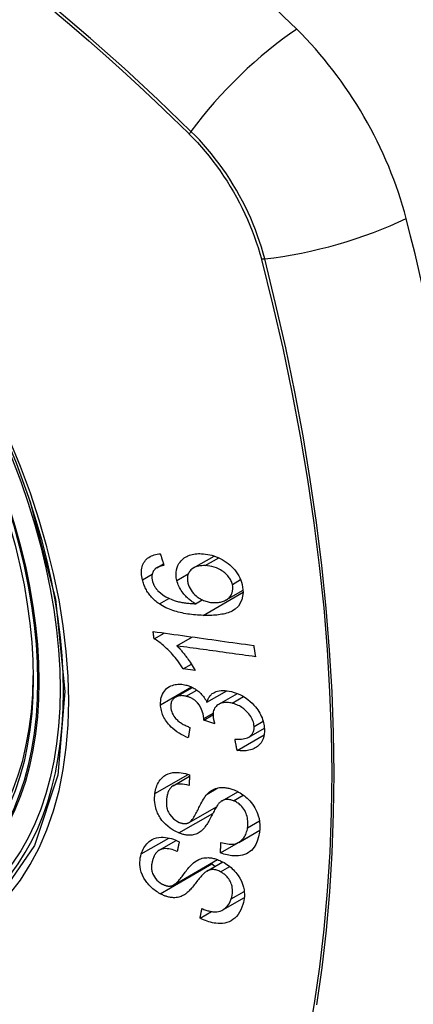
# Model space of a CAD drawing. Header units: inches. Extents: x 18 to 388, y 34 to 188.
# Tile 136 of 159: x 330.916 to 331.193, y 177.339 to 178.032. Entities that reach past the tile are written whole.
import ezdxf

# ---------------------------------------------------------------- set-up
doc = ezdxf.new("R2010")
doc.units = ezdxf.units.IN
doc.header["$MEASUREMENT"] = 0
doc.layers.add('Visible Edges(ANSI)', color=7, linetype='Continuous', lineweight=25)
doc.layers.add('Visible Tangent Edges(ANSI)', color=7, linetype='Continuous', lineweight=25)

msp = doc.modelspace()

# ---------------------------------------------------------------- linework, layer by layer
at = {"layer": 'Visible Edges(ANSI)'}
for p, q in [((331.03808, 177.64641), (331.05259, 177.65479)), ((331.01229, 177.64654), (331.017, 177.64925)), ((331.06115, 177.62398), (331.07294, 177.63079)), ((331.03954, 177.62119), (331.04427, 177.62392)), ((331.01041, 177.59655), (331.01745, 177.60062)), ((331.02645, 177.59156), (331.03734, 177.59785)), ((331.0309, 177.5754), (331.03663, 177.57871)), ((331.0393, 177.57424), (331.0309, 177.5754)), ((331.02548, 177.5555), (331.03734, 177.56235)), ((331.04755, 177.55192), (331.06154, 177.55999)), ((331.05583, 177.55044), (331.069, 177.55804)), ((331.0453, 177.53932), (331.05178, 177.54306)), ((331.05302, 177.53668), (331.0453, 177.53932)), ((331.06873, 177.51805), (331.08772, 177.52901)), ((331.07702, 177.52739), (331.08787, 177.53366)), ((331.02384, 177.49319), (331.0353, 177.4998)), ((331.05814, 177.48257), (331.06921, 177.48896)), ((331.03496, 177.46723), (331.05413, 177.47829)), ((331.05708, 177.4459), (331.08454, 177.46175)), ((331.06991, 177.45333), (331.08467, 177.46185)), ((331.08454, 177.46175), (331.08454, 177.46178)), ((331.08465, 177.46168), (331.08454, 177.46175)), ((331.01404, 177.4478), (331.02601, 177.45471)), ((331.02398, 177.42324), (331.05505, 177.44118)), ((331.04747, 177.43305), (331.0587, 177.43953)), ((331.05867, 177.40581), (331.07382, 177.41456)), ((331.04272, 177.39995), (331.05078, 177.40461))]:
    msp.add_line(p, q, dxfattribs=at)
at = {"layer": 'Visible Edges(ANSI)', "flags": 128}
for points in [[(330.80594, 177.89641), (330.82465, 177.87413), (330.8425, 177.85052), (330.85928, 177.82583), (330.87483, 177.80034), (330.88909, 177.77416), (330.90198, 177.74746), (330.91344, 177.72036), (330.92339, 177.69298)], [(331.00217, 177.63808), (331.00191, 177.63927), (331.00172, 177.64046), (331.00158, 177.64165), (331.00151, 177.64282), (331.00152, 177.64397), (331.0016, 177.64509), (331.00177, 177.64619), (331.00201, 177.64725), (331.00234, 177.64825), (331.00274, 177.64921), (331.00322, 177.65012), (331.00378, 177.65099), (331.00442, 177.65179), (331.00511, 177.65253), (331.00586, 177.6532), (331.00668, 177.65381), (331.00756, 177.65436), (331.00848, 177.65483), (331.00945, 177.65524), (331.01045, 177.65559), (331.01148, 177.65587), (331.01254, 177.6561), (331.01363, 177.65628), (331.01474, 177.6564)], [(331.01474, 177.6564), (331.01485, 177.65606), (331.01495, 177.65572), (331.01506, 177.65538), (331.01517, 177.65504), (331.01527, 177.6547), (331.01538, 177.65436), (331.01549, 177.65402), (331.0156, 177.65368), (331.0157, 177.65334), (331.01581, 177.653), (331.01592, 177.65266), (331.01602, 177.65232), (331.01613, 177.65198), (331.01624, 177.65164), (331.01635, 177.6513), (331.01646, 177.65096), (331.01656, 177.65062), (331.01667, 177.65028), (331.01678, 177.64994), (331.01689, 177.6496), (331.01699, 177.64926), (331.0171, 177.64892), (331.01721, 177.64858), (331.01732, 177.64824)], [(331.02638, 177.63761), (331.02601, 177.6395), (331.02582, 177.64138), (331.02584, 177.64321), (331.02607, 177.64496), (331.02651, 177.64663), (331.02713, 177.64815), (331.02785, 177.64947), (331.02861, 177.65057), (331.02935, 177.65146), (331.03005, 177.65218), (331.03079, 177.65285), (331.03158, 177.65345), (331.03241, 177.654), (331.03329, 177.6545), (331.03421, 177.65494), (331.03518, 177.65532), (331.03617, 177.65564), (331.03719, 177.65591), (331.03824, 177.65612), (331.03931, 177.65627), (331.0404, 177.65638), (331.04151, 177.65645), (331.04263, 177.65646), (331.04376, 177.65644)], [(331.04376, 177.65644), (331.04519, 177.65635), (331.04662, 177.6562), (331.04806, 177.65597), (331.04951, 177.65567), (331.05097, 177.6553), (331.05243, 177.65485), (331.0539, 177.65432), (331.05537, 177.65371), (331.05684, 177.65303), (331.05828, 177.65228), (331.05968, 177.65146), (331.06104, 177.65057), (331.06235, 177.64961), (331.06361, 177.64858), (331.06482, 177.64747), (331.06596, 177.64629), (331.06705, 177.64504), (331.06807, 177.64371), (331.06901, 177.64232), (331.06987, 177.64086), (331.07062, 177.63937), (331.07126, 177.63787), (331.0718, 177.63635), (331.07224, 177.63481)], [(331.01082, 177.64541), (331.0106, 177.64516), (331.0104, 177.64489), (331.0102, 177.64462), (331.01002, 177.64434), (331.00985, 177.64405), (331.00969, 177.64375), (331.00954, 177.64344), (331.00941, 177.64313), (331.00929, 177.64281), (331.00918, 177.64248), (331.00909, 177.64215), (331.00901, 177.64181), (331.00895, 177.64146), (331.0089, 177.64111), (331.00886, 177.64075), (331.00884, 177.64038), (331.00884, 177.64001), (331.00884, 177.63963), (331.00887, 177.63925), (331.0089, 177.63887), (331.00895, 177.63849), (331.00901, 177.6381), (331.00909, 177.63771), (331.00918, 177.63732)], [(331.01732, 177.64824), (331.01702, 177.64818), (331.01672, 177.64812), (331.01642, 177.64805), (331.01612, 177.64798), (331.01582, 177.6479), (331.01552, 177.64782), (331.01522, 177.64773), (331.01492, 177.64764), (331.01463, 177.64755), (331.01434, 177.64745), (331.01405, 177.64735), (331.01377, 177.64724), (331.01349, 177.64713), (331.01321, 177.64701), (331.01295, 177.64688), (331.01269, 177.64675), (331.01243, 177.64662), (331.01218, 177.64647), (331.01193, 177.64632), (331.01169, 177.64616), (331.01146, 177.64598), (331.01123, 177.6458), (331.01102, 177.64561), (331.01082, 177.64541)], [(331.04632, 177.64801), (331.04514, 177.64803), (331.04398, 177.64799), (331.04284, 177.64789), (331.04173, 177.64772), (331.04066, 177.64747), (331.03964, 177.64714), (331.03866, 177.64672), (331.03775, 177.64621), (331.03693, 177.64563), (331.03626, 177.64503), (331.03571, 177.64442), (331.03528, 177.64384), (331.03492, 177.64328), (331.03461, 177.6427), (331.03435, 177.64209), (331.03414, 177.64145), (331.03397, 177.64078), (331.03386, 177.6401), (331.0338, 177.63939), (331.03379, 177.63867), (331.03382, 177.63793), (331.03391, 177.63718), (331.03403, 177.63643), (331.0342, 177.63567)], [(331.06539, 177.63486), (331.0652, 177.63555), (331.06497, 177.63623), (331.0647, 177.63691), (331.06439, 177.63758), (331.06405, 177.63824), (331.06366, 177.6389), (331.06323, 177.63954), (331.06277, 177.64016), (331.06228, 177.64076), (331.06176, 177.64134), (331.06121, 177.6419), (331.06064, 177.64244), (331.06006, 177.64295), (331.05945, 177.64345), (331.05882, 177.64392), (331.05802, 177.64448), (331.05699, 177.64512), (331.05573, 177.64579), (331.05424, 177.64644), (331.05265, 177.64699), (331.05105, 177.64741), (331.04946, 177.64771), (331.04788, 177.64791), (331.04632, 177.64801)], [(331.01409, 177.62111), (331.01335, 177.62163), (331.01262, 177.62217), (331.01191, 177.62273), (331.01121, 177.62331), (331.01053, 177.62391), (331.00986, 177.62453), (331.00922, 177.62517), (331.0086, 177.62583), (331.008, 177.62651), (331.00743, 177.6272), (331.00688, 177.62791), (331.00635, 177.62864), (331.00586, 177.62938), (331.00538, 177.63014), (331.00494, 177.6309), (331.00452, 177.63168), (331.00413, 177.63246), (331.00378, 177.63325), (331.00344, 177.63404), (331.00314, 177.63484), (331.00286, 177.63565), (331.00261, 177.63646), (331.00238, 177.63727), (331.00217, 177.63808)], [(331.00918, 177.63732), (331.00926, 177.63701), (331.00934, 177.6367), (331.00943, 177.6364), (331.00953, 177.63609), (331.00964, 177.63578), (331.00976, 177.63547), (331.00988, 177.63517), (331.01001, 177.63486), (331.01015, 177.63456), (331.01029, 177.63426), (331.01045, 177.63396), (331.01061, 177.63367), (331.01078, 177.63337), (331.01095, 177.63308), (331.01114, 177.6328), (331.01133, 177.63252), (331.01152, 177.63224), (331.01173, 177.63197), (331.01194, 177.6317), (331.01215, 177.63143), (331.01237, 177.63117), (331.0126, 177.63091), (331.01284, 177.63066), (331.01308, 177.63041)], [(331.03954, 177.62119), (331.03894, 177.62154), (331.03834, 177.6219), (331.03775, 177.62228), (331.03717, 177.62267), (331.03659, 177.62307), (331.03602, 177.62349), (331.03546, 177.62392), (331.03491, 177.62437), (331.03437, 177.62483), (331.03381, 177.62534), (331.03322, 177.6259), (331.03262, 177.62651), (331.03199, 177.62719), (331.03136, 177.62794), (331.03072, 177.62875), (331.03007, 177.62964), (331.02944, 177.63058), (331.02885, 177.63155), (331.02831, 177.63253), (331.02782, 177.63352), (331.02738, 177.63453), (331.02699, 177.63555), (331.02666, 177.63658), (331.02638, 177.63761)], [(331.0342, 177.63567), (331.03457, 177.63439), (331.03507, 177.63311), (331.03568, 177.63187), (331.0364, 177.63068), (331.03724, 177.62952), (331.03815, 177.62846), (331.03906, 177.62754), (331.03993, 177.62676), (331.0407, 177.62614), (331.04141, 177.62561), (331.04214, 177.62511), (331.04289, 177.62466), (331.04364, 177.62423), (331.04442, 177.62385), (331.0452, 177.6235), (331.046, 177.62319), (331.0468, 177.62292), (331.0476, 177.62269), (331.04839, 177.62249), (331.04919, 177.62233), (331.04999, 177.6222), (331.05078, 177.6221), (331.05157, 177.62203), (331.05235, 177.62199)], [(331.07224, 177.63481), (331.07301, 177.62909), (331.07216, 177.62387), (331.06973, 177.61962), (331.06729, 177.6173), (331.06628, 177.61662), (331.06535, 177.6161), (331.06438, 177.61563), (331.06337, 177.61521), (331.06234, 177.61484), (331.06127, 177.61451), (331.0602, 177.61422), (331.0591, 177.61397), (331.05799, 177.61376), (331.05685, 177.61357), (331.05568, 177.61341), (331.05451, 177.61328), (331.05331, 177.61318), (331.05211, 177.6131), (331.0509, 177.61304), (331.04969, 177.613), (331.04847, 177.61298), (331.04726, 177.61298), (331.04605, 177.613), (331.04485, 177.61303)], [(331.05235, 177.62199), (331.05317, 177.62198), (331.05398, 177.622), (331.05477, 177.62206), (331.05555, 177.62214), (331.05632, 177.62226), (331.05707, 177.62242), (331.05781, 177.6226), (331.05853, 177.62282), (331.05924, 177.62308), (331.05993, 177.62337), (331.06061, 177.62369), (331.06128, 177.62406), (331.06192, 177.62447), (331.06253, 177.62493), (331.0631, 177.62544), (331.06363, 177.626), (331.0641, 177.6266), (331.06452, 177.62724), (331.06488, 177.62794), (331.06525, 177.62888), (331.06558, 177.63014), (331.06575, 177.63165), (331.06569, 177.63323), (331.06539, 177.63486)], [(331.01308, 177.63041), (331.01483, 177.62878), (331.01673, 177.62734), (331.01874, 177.62609), (331.0208, 177.62502), (331.02274, 177.62418), (331.02443, 177.62356), (331.02581, 177.62313), (331.02678, 177.62286), (331.02757, 177.62267), (331.02836, 177.62249), (331.02916, 177.62233), (331.02996, 177.62218), (331.03077, 177.62204), (331.03158, 177.62191), (331.0324, 177.6218), (331.03321, 177.62169), (331.03402, 177.6216), (331.03483, 177.62152), (331.03564, 177.62144), (331.03644, 177.62137), (331.03723, 177.62132), (331.03801, 177.62127), (331.03878, 177.62122), (331.03954, 177.62119)], [(331.04485, 177.61303), (331.04351, 177.61309), (331.04215, 177.61316), (331.0408, 177.61325), (331.03944, 177.61335), (331.03808, 177.61348), (331.03673, 177.61363), (331.03538, 177.6138), (331.03403, 177.61399), (331.03269, 177.61421), (331.03136, 177.61445), (331.03004, 177.61471), (331.02872, 177.615), (331.02742, 177.61532), (331.02614, 177.61567), (331.02487, 177.61605), (331.02361, 177.61646), (331.02238, 177.61689), (331.02116, 177.61736), (331.01995, 177.61788), (331.01874, 177.61843), (331.01755, 177.61903), (331.01638, 177.61967), (331.01522, 177.62036), (331.01409, 177.62111)], [(331.00968, 177.60171), (331.0126, 177.6013), (331.01554, 177.60089), (331.01848, 177.60048), (331.02142, 177.60007), (331.02437, 177.59966), (331.02733, 177.59924), (331.03028, 177.59883), (331.03324, 177.59842), (331.0362, 177.598), (331.03917, 177.59759), (331.04213, 177.59718), (331.04509, 177.59676), (331.04806, 177.59635), (331.05102, 177.59594), (331.05398, 177.59553), (331.05693, 177.59511), (331.05989, 177.5947), (331.06283, 177.59429), (331.06578, 177.59388), (331.06871, 177.59347), (331.07164, 177.59306), (331.07457, 177.59266), (331.07748, 177.59225), (331.08039, 177.59185)], [(331.01041, 177.59655), (331.01038, 177.59677), (331.01035, 177.59698), (331.01031, 177.5972), (331.01028, 177.59741), (331.01025, 177.59763), (331.01022, 177.59784), (331.01019, 177.59806), (331.01016, 177.59827), (331.01013, 177.59849), (331.0101, 177.5987), (331.01007, 177.59892), (331.01004, 177.59913), (331.01001, 177.59935), (331.00998, 177.59956), (331.00995, 177.59978), (331.00992, 177.59999), (331.00989, 177.60021), (331.00986, 177.60042), (331.00983, 177.60064), (331.0098, 177.60085), (331.00977, 177.60107), (331.00974, 177.60128), (331.00971, 177.6015), (331.00968, 177.60171)], [(331.0309, 177.5754), (331.02995, 177.57689), (331.029, 177.5783), (331.02806, 177.57965), (331.02711, 177.58094), (331.02618, 177.58215), (331.02525, 177.58331), (331.02434, 177.58441), (331.02343, 177.58544), (331.02255, 177.58642), (331.02168, 177.58735), (331.02083, 177.58822), (331.02, 177.58904), (331.0192, 177.58981), (331.01843, 177.59053), (331.01768, 177.59121), (331.01692, 177.59187), (331.01615, 177.59253), (331.01537, 177.59317), (331.01457, 177.59379), (331.01376, 177.59439), (331.01293, 177.59498), (331.0121, 177.59553), (331.01126, 177.59606), (331.01041, 177.59655)], [(331.0816, 177.58391), (331.07932, 177.58423), (331.07703, 177.58454), (331.07474, 177.58486), (331.07245, 177.58518), (331.07016, 177.5855), (331.06786, 177.58581), (331.06556, 177.58613), (331.06326, 177.58645), (331.06096, 177.58677), (331.05866, 177.58709), (331.05635, 177.58741), (331.05405, 177.58773), (331.05174, 177.58805), (331.04944, 177.58837), (331.04713, 177.58869), (331.04483, 177.58901), (331.04252, 177.58933), (331.04022, 177.58965), (331.03792, 177.58997), (331.03562, 177.59029), (331.03333, 177.59061), (331.03103, 177.59092), (331.02874, 177.59124), (331.02645, 177.59156)], [(331.02645, 177.59156), (331.02694, 177.59108), (331.02742, 177.59059), (331.0279, 177.59009), (331.02837, 177.58958), (331.02884, 177.58906), (331.0293, 177.58854), (331.02975, 177.58801), (331.0302, 177.58748), (331.03064, 177.58694), (331.03108, 177.58641), (331.03151, 177.58587), (331.03193, 177.58533), (331.03234, 177.58479), (331.03275, 177.58425), (331.03321, 177.58363), (331.03375, 177.58289), (331.03436, 177.58204), (331.03502, 177.5811), (331.03573, 177.58008), (331.03645, 177.57899), (331.03719, 177.57785), (331.03792, 177.57666), (331.03863, 177.57546), (331.0393, 177.57424)], [(331.08039, 177.59185), (331.08044, 177.59152), (331.08049, 177.59118), (331.08054, 177.59085), (331.08059, 177.59052), (331.08064, 177.59019), (331.08069, 177.58986), (331.08074, 177.58953), (331.08079, 177.5892), (331.08084, 177.58887), (331.08089, 177.58854), (331.08094, 177.58821), (331.08099, 177.58788), (331.08104, 177.58755), (331.08109, 177.58721), (331.08114, 177.58688), (331.08119, 177.58655), (331.08125, 177.58622), (331.0813, 177.58589), (331.08135, 177.58556), (331.0814, 177.58523), (331.08145, 177.5849), (331.0815, 177.58457), (331.08155, 177.58424), (331.0816, 177.58391)], [(331.01494, 177.55012), (331.01492, 177.55147), (331.01501, 177.55279), (331.01519, 177.55408), (331.01547, 177.55531), (331.01585, 177.5565), (331.01634, 177.55764), (331.01693, 177.55872), (331.0176, 177.55973), (331.01836, 177.56066), (331.01921, 177.5615), (331.02015, 177.56225), (331.02118, 177.56289), (331.02222, 177.56341), (331.02326, 177.5638), (331.02428, 177.5641), (331.02524, 177.56431), (331.02615, 177.56445), (331.02706, 177.56454), (331.02797, 177.56458), (331.0289, 177.56457), (331.02985, 177.56451), (331.0308, 177.5644), (331.03177, 177.56423), (331.03274, 177.56402)], [(331.03274, 177.56402), (331.0334, 177.56386), (331.03405, 177.56367), (331.03471, 177.56345), (331.03536, 177.56322), (331.03601, 177.56296), (331.03666, 177.56267), (331.03729, 177.56237), (331.03793, 177.56204), (331.03855, 177.56169), (331.03916, 177.56131), (331.03978, 177.56091), (331.04043, 177.56046), (331.04109, 177.55997), (331.04176, 177.55942), (331.04244, 177.55882), (331.04312, 177.55817), (331.0438, 177.55746), (331.04444, 177.55672), (331.04505, 177.55596), (331.04562, 177.55518), (331.04615, 177.55439), (331.04665, 177.55358), (331.04712, 177.55275), (331.04755, 177.55192)], [(331.03287, 177.55613), (331.03214, 177.55629), (331.03141, 177.55641), (331.03068, 177.5565), (331.02997, 177.55654), (331.02926, 177.55653), (331.02858, 177.55649), (331.02792, 177.55639), (331.02728, 177.55624), (331.02667, 177.55605), (331.02607, 177.55581), (331.02551, 177.55552), (331.02498, 177.55518), (331.02448, 177.55481), (331.02403, 177.55439), (331.02363, 177.55394), (331.02327, 177.55345), (331.02296, 177.55293), (331.0227, 177.55238), (331.02249, 177.55179), (331.02233, 177.55118), (331.02221, 177.55055), (331.02214, 177.54989), (331.02211, 177.54923), (331.02213, 177.54855)], [(331.04535, 177.54052), (331.0449, 177.54369), (331.04381, 177.54684), (331.0422, 177.54978), (331.04088, 177.55153), (331.04038, 177.55207), (331.04005, 177.5524), (331.03971, 177.55271), (331.03936, 177.55302), (331.039, 177.5533), (331.03863, 177.55358), (331.03825, 177.55385), (331.03786, 177.5541), (331.03746, 177.55434), (331.03706, 177.55456), (331.03665, 177.55478), (331.03624, 177.55498), (331.03583, 177.55516), (331.03541, 177.55534), (331.03499, 177.5555), (331.03457, 177.55565), (331.03414, 177.55578), (331.03372, 177.55591), (331.0333, 177.55603), (331.03287, 177.55613)], [(331.04755, 177.55192), (331.04771, 177.55252), (331.0479, 177.55312), (331.04811, 177.55369), (331.04834, 177.55425), (331.04861, 177.55479), (331.0489, 177.55531), (331.04923, 177.55582), (331.04959, 177.5563), (331.04997, 177.55675), (331.05039, 177.55718), (331.05083, 177.55759), (331.0513, 177.55796), (331.0518, 177.55831), (331.05235, 177.55864), (331.05305, 177.559), (331.05391, 177.55936), (331.05493, 177.55968), (331.05613, 177.55994), (331.05748, 177.56011), (331.05887, 177.56017), (331.0603, 177.56012), (331.06175, 177.55997), (331.06322, 177.55973), (331.0647, 177.55941)], [(331.0647, 177.55941), (331.06669, 177.55886), (331.06867, 177.55817), (331.07063, 177.55733), (331.07255, 177.55633), (331.0744, 177.55519), (331.07618, 177.55391), (331.07785, 177.55253), (331.07932, 177.55115), (331.08058, 177.54982), (331.08164, 177.5486), (331.08249, 177.54753), (331.08325, 177.54647), (331.08396, 177.5454), (331.08461, 177.54431), (331.08521, 177.54321), (331.08575, 177.54208), (331.08622, 177.54094), (331.08664, 177.53981), (331.08699, 177.53867), (331.08729, 177.53753), (331.08752, 177.53639), (331.0877, 177.53526), (331.08783, 177.53413), (331.08791, 177.53302)], [(331.0344, 177.52697), (331.03276, 177.52766), (331.03113, 177.52842), (331.02952, 177.52925), (331.02795, 177.53016), (331.02642, 177.53116), (331.02493, 177.53224), (331.02356, 177.53336), (331.02237, 177.53446), (331.02134, 177.53551), (331.02046, 177.5365), (331.01971, 177.53743), (331.01903, 177.53835), (331.01841, 177.53928), (331.01783, 177.54023), (331.0173, 177.5412), (331.01683, 177.54218), (331.01641, 177.54318), (331.01604, 177.54417), (331.01573, 177.54517), (331.01548, 177.54616), (331.01527, 177.54716), (331.01511, 177.54815), (331.015, 177.54914), (331.01494, 177.55012)], [(331.02213, 177.54855), (331.02222, 177.54745), (331.02243, 177.54634), (331.02274, 177.54523), (331.02318, 177.54413), (331.02373, 177.54304), (331.02434, 177.54205), (331.02496, 177.54121), (331.02554, 177.54052), (331.02605, 177.53996), (331.02658, 177.53943), (331.02714, 177.53893), (331.02772, 177.53844), (331.02831, 177.53799), (331.02892, 177.53755), (331.02955, 177.53713), (331.03019, 177.53674), (331.03085, 177.53636), (331.03151, 177.536), (331.03218, 177.53566), (331.03286, 177.53534), (331.03354, 177.53504), (331.03422, 177.53475), (331.0349, 177.53448), (331.03558, 177.53422)], [(331.06517, 177.55121), (331.06437, 177.55138), (331.06358, 177.55153), (331.06279, 177.55163), (331.06201, 177.5517), (331.06125, 177.55173), (331.06049, 177.55172), (331.05974, 177.55167), (331.05901, 177.55157), (331.05831, 177.55142), (331.05763, 177.55123), (331.05699, 177.551), (331.05636, 177.55072), (331.05577, 177.5504), (331.05518, 177.55002), (331.05458, 177.54956), (331.054, 177.54902), (331.05344, 177.54838), (331.05295, 177.54765), (331.05254, 177.54687), (331.05223, 177.54603), (331.052, 177.54514), (331.05185, 177.54421), (331.05179, 177.54326), (331.05179, 177.54228)], [(331.08065, 177.53479), (331.08057, 177.53581), (331.08041, 177.53684), (331.08016, 177.53787), (331.07983, 177.5389), (331.07941, 177.53992), (331.07891, 177.54093), (331.07832, 177.54192), (331.07768, 177.54287), (331.07701, 177.54375), (331.07632, 177.54455), (331.07564, 177.54527), (331.07496, 177.54595), (331.07425, 177.54659), (331.07351, 177.5472), (331.07275, 177.54777), (331.07196, 177.54831), (331.07115, 177.54882), (331.07032, 177.54928), (331.06948, 177.5497), (331.06863, 177.55008), (331.06777, 177.55042), (331.06691, 177.55072), (331.06604, 177.55098), (331.06517, 177.55121)], [(331.05179, 177.54228), (331.05181, 177.54206), (331.05182, 177.54183), (331.05185, 177.54161), (331.05187, 177.54138), (331.0519, 177.54116), (331.05194, 177.54093), (331.05197, 177.5407), (331.05202, 177.54047), (331.05206, 177.54023), (331.05211, 177.54), (331.05216, 177.53976), (331.05222, 177.53952), (331.05227, 177.53928), (331.05233, 177.53904), (331.05239, 177.5388), (331.05246, 177.53856), (331.05252, 177.53832), (331.05259, 177.53808), (331.05266, 177.53784), (331.05273, 177.53761), (331.0528, 177.53737), (331.05288, 177.53714), (331.05295, 177.53691), (331.05302, 177.53668)], [(331.03558, 177.53422), (331.03553, 177.53392), (331.03548, 177.53361), (331.03543, 177.53331), (331.03538, 177.53301), (331.03533, 177.53271), (331.03528, 177.53241), (331.03523, 177.5321), (331.03518, 177.5318), (331.03514, 177.5315), (331.03509, 177.5312), (331.03504, 177.5309), (331.03499, 177.53059), (331.03494, 177.53029), (331.03489, 177.52999), (331.03484, 177.52969), (331.03479, 177.52939), (331.03474, 177.52908), (331.03469, 177.52878), (331.03465, 177.52848), (331.0346, 177.52818), (331.03455, 177.52788), (331.0345, 177.52758), (331.03445, 177.52727), (331.0344, 177.52697)], [(331.0453, 177.53932), (331.0453, 177.53936), (331.04531, 177.53941), (331.04531, 177.53946), (331.04532, 177.53951), (331.04532, 177.53956), (331.04532, 177.53962), (331.04533, 177.53967), (331.04533, 177.53972), (331.04533, 177.53977), (331.04534, 177.53982), (331.04534, 177.53987), (331.04534, 177.53992), (331.04535, 177.53997), (331.04535, 177.54002), (331.04535, 177.54007), (331.04535, 177.54012), (331.04535, 177.54017), (331.04535, 177.54022), (331.04535, 177.54027), (331.04536, 177.54032), (331.04535, 177.54037), (331.04535, 177.54042), (331.04535, 177.54047), (331.04535, 177.54052)], [(331.06718, 177.52594), (331.06834, 177.52589), (331.06951, 177.52587), (331.07066, 177.5259), (331.07179, 177.52597), (331.07289, 177.5261), (331.07396, 177.52628), (331.075, 177.52655), (331.07599, 177.52689), (331.07689, 177.52732), (331.07763, 177.52779), (331.07822, 177.52826), (331.07868, 177.52871), (331.07903, 177.52912), (331.07935, 177.52954), (331.07963, 177.52998), (331.07987, 177.53044), (331.08009, 177.53092), (331.08026, 177.53142), (331.08041, 177.53195), (331.08052, 177.53249), (331.0806, 177.53305), (331.08065, 177.53362), (331.08067, 177.5342), (331.08065, 177.53479)], [(331.08791, 177.53302), (331.08792, 177.53123), (331.08778, 177.52949), (331.08748, 177.52782), (331.08701, 177.52622), (331.08635, 177.52473), (331.08555, 177.52342), (331.0847, 177.52234), (331.08384, 177.52147), (331.08304, 177.5208), (331.0823, 177.52026), (331.08152, 177.51978), (331.0807, 177.51934), (331.07985, 177.51895), (331.07896, 177.51862), (331.07804, 177.51833), (331.07708, 177.5181), (331.07609, 177.51792), (331.07509, 177.5178), (331.07407, 177.51773), (331.07303, 177.5177), (331.07197, 177.51772), (331.0709, 177.51779), (331.06982, 177.5179), (331.06873, 177.51805)], [(331.06873, 177.51805), (331.06866, 177.51838), (331.0686, 177.51871), (331.06853, 177.51903), (331.06847, 177.51936), (331.06841, 177.51969), (331.06834, 177.52002), (331.06828, 177.52035), (331.06821, 177.52068), (331.06815, 177.52101), (331.06808, 177.52134), (331.06802, 177.52167), (331.06795, 177.52199), (331.06789, 177.52232), (331.06782, 177.52265), (331.06776, 177.52298), (331.0677, 177.52331), (331.06763, 177.52364), (331.06757, 177.52397), (331.0675, 177.5243), (331.06744, 177.52463), (331.06737, 177.52496), (331.06731, 177.52529), (331.06725, 177.52561), (331.06718, 177.52594)], [(331.01096, 177.48774), (331.01115, 177.4889), (331.01139, 177.49005), (331.01168, 177.49117), (331.01202, 177.49226), (331.01241, 177.49333), (331.01286, 177.49436), (331.01337, 177.49535), (331.01394, 177.4963), (331.01458, 177.49721), (331.01531, 177.4981), (331.01621, 177.49902), (331.01731, 177.49994), (331.01864, 177.50079), (331.02021, 177.50153), (331.02184, 177.50205), (331.02346, 177.50237), (331.02504, 177.50253), (331.02653, 177.50256), (331.02797, 177.50249), (331.02943, 177.50232), (331.0309, 177.50207), (331.03237, 177.50172), (331.03386, 177.50129), (331.03536, 177.50078)], [(331.03536, 177.50078), (331.03534, 177.50047), (331.03532, 177.50015), (331.0353, 177.49984), (331.03528, 177.49953), (331.03527, 177.49921), (331.03525, 177.4989), (331.03523, 177.49858), (331.03521, 177.49827), (331.0352, 177.49796), (331.03518, 177.49764), (331.03516, 177.49733), (331.03514, 177.49702), (331.03513, 177.4967), (331.03511, 177.49639), (331.03509, 177.49608), (331.03507, 177.49576), (331.03506, 177.49545), (331.03504, 177.49514), (331.03502, 177.49482), (331.035, 177.49451), (331.03499, 177.4942), (331.03497, 177.49388), (331.03495, 177.49357), (331.03494, 177.49326)], [(331.03494, 177.49326), (331.03338, 177.4937), (331.03183, 177.49404), (331.0303, 177.49426), (331.0288, 177.49434), (331.02736, 177.49428), (331.026, 177.49404), (331.02481, 177.49366), (331.02389, 177.49321), (331.02321, 177.49278), (331.02273, 177.49239), (331.02229, 177.49198), (331.02189, 177.49154), (331.02152, 177.49107), (331.02119, 177.49057), (331.02089, 177.49006), (331.02061, 177.48952), (331.02036, 177.48897), (331.02014, 177.48839), (331.01994, 177.48781), (331.01976, 177.48721), (331.01961, 177.48661), (331.01948, 177.48599), (331.01936, 177.48537), (331.01926, 177.48474)], [(331.02773, 177.45995), (331.0257, 177.46086), (331.02371, 177.46196), (331.02179, 177.46322), (331.01998, 177.46463), (331.01831, 177.46615), (331.01696, 177.46756), (331.01592, 177.46881), (331.01517, 177.46983), (331.01461, 177.47065), (331.01411, 177.47147), (331.01365, 177.47229), (331.01323, 177.47313), (331.01284, 177.47396), (331.01249, 177.47481), (331.01218, 177.47565), (331.01189, 177.47651), (331.01161, 177.4775), (331.01132, 177.47866), (331.01106, 177.47998), (331.01086, 177.48146), (331.01074, 177.48306), (331.01072, 177.48465), (331.01079, 177.48621), (331.01096, 177.48774)], [(331.03466, 177.46707), (331.03527, 177.46742), (331.03589, 177.46792), (331.03651, 177.46855), (331.03713, 177.46929), (331.03773, 177.47011), (331.03831, 177.47097), (331.03885, 177.47184), (331.03935, 177.4727), (331.03981, 177.47354), (331.04025, 177.47438), (331.04068, 177.4752), (331.04109, 177.47604), (331.0415, 177.47688), (331.04193, 177.47774), (331.04236, 177.47862), (331.04283, 177.47954), (331.04332, 177.48049), (331.04386, 177.48148), (331.04444, 177.48252), (331.04506, 177.48359), (331.04572, 177.48463), (331.04639, 177.48563), (331.04706, 177.48654), (331.04773, 177.48733)], [(331.04773, 177.48733), (331.04842, 177.48802), (331.04915, 177.48867), (331.04993, 177.48928), (331.05075, 177.48984), (331.05162, 177.49035), (331.05253, 177.4908), (331.0535, 177.49118), (331.05447, 177.49148), (331.05541, 177.49169), (331.05632, 177.49183), (331.05719, 177.49191), (331.058, 177.49194), (331.05876, 177.49194), (331.05946, 177.4919), (331.06016, 177.49184), (331.06086, 177.49175), (331.06157, 177.49164), (331.06227, 177.4915), (331.06298, 177.49134), (331.06369, 177.49115), (331.06441, 177.49094), (331.06512, 177.49071), (331.06583, 177.49046), (331.06655, 177.49018)], [(331.06655, 177.49018), (331.06764, 177.48972), (331.06871, 177.48922), (331.06977, 177.48866), (331.07082, 177.48806), (331.07184, 177.48741), (331.07284, 177.48672), (331.07381, 177.48598), (331.07476, 177.48521), (331.07569, 177.48439), (331.07664, 177.48348), (331.07761, 177.48247), (331.07857, 177.48137), (331.07951, 177.48017), (331.08041, 177.47888), (331.08121, 177.47757), (331.08193, 177.47623), (331.08256, 177.47488), (331.08311, 177.47352), (331.08361, 177.47205), (331.08412, 177.47019), (331.08454, 177.46796), (331.08477, 177.46545), (331.08475, 177.46297), (331.08451, 177.46057)], [(331.01926, 177.48474), (331.0192, 177.48425), (331.01914, 177.48375), (331.01909, 177.48325), (331.01905, 177.48275), (331.01903, 177.48224), (331.01901, 177.48173), (331.01901, 177.48122), (331.01901, 177.4807), (331.01904, 177.48018), (331.01907, 177.47965), (331.01913, 177.47912), (331.0192, 177.47858), (331.01929, 177.47804), (331.0194, 177.4775), (331.01954, 177.47696), (331.01969, 177.47642), (331.01987, 177.47588), (331.02008, 177.47533), (331.02041, 177.4746), (331.0212, 177.47321), (331.02251, 177.47143), (331.02414, 177.46978), (331.02602, 177.46841), (331.02805, 177.4674)], [(331.05518, 177.47983), (331.05485, 177.47939), (331.05451, 177.47888), (331.05414, 177.47829), (331.05375, 177.47763), (331.05335, 177.47692), (331.05293, 177.47616), (331.0525, 177.47536), (331.05205, 177.47453), (331.0516, 177.47366), (331.05114, 177.47278), (331.05068, 177.47189), (331.0502, 177.47099), (331.04973, 177.47009), (331.04925, 177.46921), (331.04877, 177.46834), (331.0483, 177.4675), (331.04782, 177.46669), (331.04735, 177.46591), (331.04686, 177.46514), (331.04634, 177.46438), (331.04581, 177.46365), (331.04527, 177.46297), (331.04472, 177.46234), (331.04416, 177.4618)], [(331.06621, 177.48256), (331.06554, 177.48281), (331.06487, 177.48303), (331.06421, 177.48321), (331.06354, 177.48334), (331.06288, 177.48344), (331.06223, 177.48349), (331.06159, 177.4835), (331.06099, 177.48347), (331.06045, 177.4834), (331.05994, 177.4833), (331.05948, 177.48317), (331.05905, 177.48302), (331.05865, 177.48284), (331.05827, 177.48265), (331.0579, 177.48243), (331.05755, 177.48219), (331.05721, 177.48194), (331.05688, 177.48167), (331.05657, 177.48139), (331.05626, 177.48109), (331.05598, 177.48079), (331.0557, 177.48048), (331.05544, 177.48016), (331.05518, 177.47983)], [(331.07609, 177.46356), (331.07621, 177.46451), (331.07629, 177.46548), (331.07633, 177.46646), (331.07632, 177.46746), (331.07625, 177.46847), (331.07613, 177.4695), (331.07596, 177.47053), (331.07572, 177.47157), (331.07542, 177.4726), (331.07506, 177.47364), (331.07462, 177.47467), (331.0741, 177.47568), (331.0735, 177.47668), (331.07281, 177.47762), (331.0721, 177.47846), (331.0714, 177.47919), (331.07072, 177.47981), (331.07009, 177.48033), (331.06948, 177.48078), (331.06885, 177.48121), (331.06821, 177.4816), (331.06756, 177.48195), (331.06689, 177.48227), (331.06621, 177.48256)], [(331.02805, 177.4674), (331.02835, 177.46728), (331.02864, 177.46717), (331.02894, 177.46707), (331.02924, 177.46698), (331.02953, 177.4669), (331.02983, 177.46682), (331.03012, 177.46675), (331.03042, 177.46669), (331.03071, 177.46664), (331.031, 177.4666), (331.03129, 177.46657), (331.03157, 177.46655), (331.03185, 177.46654), (331.03213, 177.46654), (331.03241, 177.46655), (331.03268, 177.46657), (331.03294, 177.4666), (331.0332, 177.46664), (331.03346, 177.46669), (331.03371, 177.46674), (331.03395, 177.46681), (331.03419, 177.46689), (331.03443, 177.46697), (331.03466, 177.46707)], [(331.04416, 177.4618), (331.04351, 177.46122), (331.04283, 177.46069), (331.0421, 177.4602), (331.04134, 177.45976), (331.04053, 177.45937), (331.03969, 177.45903), (331.0388, 177.45876), (331.03794, 177.45856), (331.03711, 177.45843), (331.03633, 177.45836), (331.03559, 177.45833), (331.03492, 177.45833), (331.03431, 177.45836), (331.03372, 177.45841), (331.03313, 177.45847), (331.03254, 177.45856), (331.03194, 177.45867), (331.03135, 177.4588), (331.03075, 177.45894), (331.03015, 177.45911), (331.02955, 177.45929), (331.02894, 177.45949), (331.02834, 177.45971), (331.02773, 177.45995)], [(331.08451, 177.46057), (331.08386, 177.45726), (331.08293, 177.45421), (331.08186, 177.45179), (331.08078, 177.44998), (331.07977, 177.44869), (331.07879, 177.44768), (331.07771, 177.44677), (331.07654, 177.44598), (331.07525, 177.44529), (331.07387, 177.44474), (331.07247, 177.44432), (331.07109, 177.44404), (331.06975, 177.44387), (331.06848, 177.44378), (331.06729, 177.44377), (331.06617, 177.44382), (331.06506, 177.44391), (331.06393, 177.44406), (331.06281, 177.44425), (331.06167, 177.44449), (331.06053, 177.44478), (331.05939, 177.44511), (331.05824, 177.44548), (331.05708, 177.4459)], [(331.05731, 177.45328), (331.05848, 177.45295), (331.05965, 177.45266), (331.06083, 177.45241), (331.062, 177.45222), (331.06315, 177.45209), (331.06428, 177.45203), (331.06538, 177.45205), (331.06645, 177.45215), (331.0675, 177.45235), (331.06853, 177.45267), (331.06955, 177.45313), (331.07049, 177.45369), (331.07135, 177.45433), (331.07211, 177.45503), (331.07278, 177.45576), (331.07337, 177.4565), (331.07389, 177.45727), (331.07436, 177.45807), (331.07477, 177.45891), (331.07513, 177.45979), (331.07544, 177.46069), (331.0757, 177.46163), (331.07592, 177.46258), (331.07609, 177.46356)], [(331.00139, 177.44518), (331.00176, 177.4463), (331.00219, 177.44739), (331.00268, 177.44845), (331.00322, 177.44947), (331.00383, 177.45045), (331.00449, 177.45138), (331.00523, 177.45227), (331.00603, 177.45309), (331.0069, 177.45387), (331.00792, 177.45462), (331.0091, 177.45532), (331.01045, 177.45594), (331.01199, 177.45643), (331.01364, 177.45675), (331.01527, 177.45689), (331.01686, 177.45689), (331.01836, 177.45677), (331.01977, 177.45657), (331.02115, 177.45629), (331.02254, 177.45594), (331.02393, 177.4555), (331.02531, 177.455), (331.0267, 177.45442), (331.02808, 177.45377)], [(331.02808, 177.45377), (331.02802, 177.45348), (331.02796, 177.45319), (331.0279, 177.45291), (331.02784, 177.45262), (331.02777, 177.45233), (331.02771, 177.45204), (331.02765, 177.45176), (331.02759, 177.45147), (331.02753, 177.45118), (331.02747, 177.45089), (331.02741, 177.45061), (331.02735, 177.45032), (331.02729, 177.45003), (331.02723, 177.44974), (331.02717, 177.44945), (331.02711, 177.44917), (331.02705, 177.44888), (331.02699, 177.44859), (331.02693, 177.4483), (331.02687, 177.44802), (331.02681, 177.44773), (331.02675, 177.44744), (331.02669, 177.44716), (331.02663, 177.44687)], [(331.05708, 177.4459), (331.05709, 177.4462), (331.0571, 177.44651), (331.05711, 177.44682), (331.05712, 177.44713), (331.05713, 177.44743), (331.05714, 177.44774), (331.05715, 177.44805), (331.05716, 177.44836), (331.05716, 177.44866), (331.05717, 177.44897), (331.05718, 177.44928), (331.05719, 177.44959), (331.0572, 177.44989), (331.05721, 177.4502), (331.05722, 177.45051), (331.05723, 177.45082), (331.05724, 177.45112), (331.05725, 177.45143), (331.05726, 177.45174), (331.05727, 177.45205), (331.05728, 177.45236), (331.05729, 177.45266), (331.0573, 177.45297), (331.05731, 177.45328)], [(331.01471, 177.41716), (331.01382, 177.41766), (331.01294, 177.41819), (331.01207, 177.41875), (331.01122, 177.41934), (331.01039, 177.41997), (331.00958, 177.42063), (331.0088, 177.42131), (331.00804, 177.42202), (331.00731, 177.42274), (331.00661, 177.42349), (331.00593, 177.42426), (331.00521, 177.42515), (331.00426, 177.42645), (331.00321, 177.42816), (331.00218, 177.43022), (331.00141, 177.43232), (331.0009, 177.4343), (331.00059, 177.43613), (331.00045, 177.43778), (331.00043, 177.43934), (331.00052, 177.44086), (331.00071, 177.44234), (331.001, 177.44378), (331.00139, 177.44518)], [(331.02663, 177.44687), (331.02544, 177.44736), (331.02424, 177.4478), (331.02305, 177.44818), (331.02185, 177.44848), (331.02067, 177.44871), (331.01951, 177.44885), (331.01839, 177.44889), (331.0173, 177.44882), (331.01627, 177.44865), (331.01535, 177.44839), (331.01456, 177.44807), (331.01389, 177.44771), (331.01332, 177.44732), (331.0128, 177.4469), (331.01232, 177.44645), (331.01188, 177.44596), (331.01147, 177.44543), (331.01109, 177.44489), (331.01075, 177.44432), (331.01044, 177.44373), (331.01016, 177.44313), (331.0099, 177.44251), (331.00967, 177.44187), (331.00945, 177.44123)], [(331.00945, 177.44123), (331.0093, 177.44073), (331.00916, 177.44022), (331.00904, 177.43971), (331.00892, 177.43919), (331.00882, 177.43867), (331.00873, 177.43814), (331.00866, 177.43761), (331.0086, 177.43706), (331.00857, 177.43651), (331.00855, 177.43595), (331.00856, 177.43538), (331.00859, 177.43481), (331.00865, 177.43422), (331.00874, 177.43364), (331.00886, 177.43304), (331.00905, 177.43231), (331.00937, 177.4314), (331.00987, 177.43031), (331.01056, 177.42908), (331.01141, 177.42787), (331.0124, 177.42673), (331.01353, 177.42568), (331.01475, 177.42476), (331.01606, 177.42398)], [(331.02276, 177.42272), (331.02342, 177.42295), (331.02411, 177.42332), (331.02482, 177.4238), (331.02555, 177.42438), (331.02627, 177.42504), (331.02698, 177.42575), (331.02766, 177.42648), (331.0283, 177.42721), (331.0289, 177.42793), (331.02947, 177.42865), (331.03002, 177.42936), (331.03056, 177.43007), (331.0311, 177.4308), (331.03166, 177.43153), (331.03222, 177.43229), (331.03282, 177.43307), (331.03346, 177.43387), (331.03414, 177.43471), (331.03487, 177.43559), (331.03565, 177.43648), (331.03646, 177.43736), (331.03729, 177.43819), (331.03811, 177.43894), (331.03891, 177.43958)], [(331.03891, 177.43958), (331.0397, 177.44012), (331.04054, 177.44062), (331.04142, 177.44108), (331.04233, 177.44148), (331.04329, 177.44183), (331.04428, 177.44212), (331.04532, 177.44233), (331.04635, 177.44248), (331.04734, 177.44254), (331.04828, 177.44255), (331.04917, 177.44251), (331.05001, 177.44243), (331.05078, 177.44232), (331.0515, 177.44219), (331.05222, 177.44203), (331.05293, 177.44185), (331.05364, 177.44165), (331.05435, 177.44142), (331.05505, 177.44117), (331.05576, 177.4409), (331.05647, 177.44061), (331.05717, 177.44029), (331.05787, 177.43995), (331.05857, 177.4396)], [(331.051, 177.43811), (331.05098, 177.43813), (331.05096, 177.43815), (331.05094, 177.43817), (331.05092, 177.43818), (331.0509, 177.4382), (331.05088, 177.43822), (331.05086, 177.43824), (331.05084, 177.43826), (331.05082, 177.43828), (331.0508, 177.4383), (331.05078, 177.43831), (331.05076, 177.43833), (331.05074, 177.43835), (331.05072, 177.43837), (331.0507, 177.43839), (331.05068, 177.43841), (331.05066, 177.43843), (331.05064, 177.43845), (331.05062, 177.43846), (331.0506, 177.43848), (331.05058, 177.4385), (331.05056, 177.43852), (331.05054, 177.43854), (331.05052, 177.43856)], [(331.05318, 177.43635), (331.05309, 177.43641), (331.053, 177.43647), (331.05291, 177.43654), (331.05282, 177.43661), (331.05273, 177.43667), (331.05264, 177.43674), (331.05255, 177.43681), (331.05246, 177.43688), (331.05237, 177.43695), (331.05228, 177.43702), (331.05219, 177.4371), (331.0521, 177.43717), (331.052, 177.43724), (331.05191, 177.43732), (331.05182, 177.43739), (331.05173, 177.43747), (331.05164, 177.43755), (331.05155, 177.43762), (331.05146, 177.4377), (331.05137, 177.43778), (331.05127, 177.43786), (331.05118, 177.43794), (331.05109, 177.43803), (331.051, 177.43811)], [(331.05857, 177.4396), (331.0596, 177.43903), (331.06062, 177.43842), (331.06161, 177.43777), (331.06258, 177.43708), (331.06353, 177.43635), (331.06445, 177.43558), (331.06533, 177.43478), (331.06618, 177.43395), (331.06699, 177.4331), (331.06778, 177.43221), (331.06858, 177.43124), (331.06957, 177.42989), (331.07066, 177.42815), (331.07175, 177.42606), (331.07262, 177.42387), (331.07322, 177.42183), (331.0736, 177.41997), (331.0738, 177.41833), (331.07389, 177.41679), (331.07387, 177.41528), (331.07375, 177.4138), (331.07353, 177.41236), (331.07322, 177.41097), (331.07282, 177.40962)], [(331.0455, 177.43159), (331.0451, 177.43123), (331.04467, 177.43081), (331.04422, 177.43031), (331.04373, 177.42976), (331.04322, 177.42917), (331.04269, 177.42852), (331.04214, 177.42785), (331.04157, 177.42714), (331.04099, 177.42641), (331.0404, 177.42566), (331.0398, 177.4249), (331.0392, 177.42413), (331.03859, 177.42337), (331.03797, 177.42262), (331.03736, 177.42188), (331.03676, 177.42117), (331.03616, 177.42049), (331.03557, 177.41983), (331.03495, 177.41919), (331.03432, 177.41856), (331.03368, 177.41797), (331.03303, 177.41741), (331.03238, 177.41691), (331.03174, 177.41649)], [(331.05717, 177.43258), (331.05648, 177.43292), (331.0558, 177.43322), (331.0551, 177.43349), (331.0544, 177.43372), (331.05371, 177.4339), (331.05302, 177.43403), (331.05235, 177.43412), (331.05172, 177.43416), (331.05115, 177.43415), (331.05063, 177.43411), (331.05015, 177.43405), (331.04971, 177.43396), (331.0493, 177.43385), (331.0489, 177.43371), (331.04851, 177.43356), (331.04813, 177.4334), (331.04777, 177.43321), (331.04741, 177.43301), (331.04706, 177.4328), (331.04673, 177.43258), (331.04641, 177.43234), (331.04609, 177.4321), (331.04579, 177.43185), (331.0455, 177.43159)], [(331.06462, 177.41358), (331.06499, 177.41484), (331.06526, 177.41614), (331.06544, 177.41749), (331.06551, 177.41888), (331.06546, 177.4202), (331.06533, 177.42138), (331.06514, 177.42241), (331.06492, 177.42329), (331.06465, 177.42417), (331.06431, 177.42505), (331.0639, 177.42592), (331.06342, 177.42679), (331.06287, 177.42762), (331.0623, 177.42837), (331.06174, 177.42903), (331.06121, 177.42959), (331.06073, 177.43005), (331.06026, 177.43048), (331.05978, 177.43088), (331.05928, 177.43126), (331.05877, 177.43162), (331.05825, 177.43196), (331.05771, 177.43228), (331.05717, 177.43258)], [(331.01606, 177.42398), (331.01635, 177.42383), (331.01664, 177.42368), (331.01692, 177.42355), (331.01721, 177.42342), (331.0175, 177.4233), (331.0178, 177.42318), (331.01809, 177.42308), (331.01838, 177.42298), (331.01867, 177.42289), (331.01896, 177.42281), (331.01925, 177.42274), (331.01954, 177.42268), (331.01983, 177.42263), (331.02011, 177.42259), (331.0204, 177.42256), (331.02067, 177.42254), (331.02095, 177.42253), (331.02122, 177.42253), (331.02148, 177.42254), (331.02175, 177.42256), (331.022, 177.42258), (331.02226, 177.42262), (331.02251, 177.42267), (331.02276, 177.42272)], [(331.03174, 177.41649), (331.031, 177.41605), (331.03023, 177.41566), (331.02942, 177.41531), (331.02858, 177.41502), (331.02771, 177.41477), (331.0268, 177.41458), (331.02586, 177.41446), (331.02496, 177.4144), (331.0241, 177.4144), (331.02329, 177.41444), (331.02254, 177.41452), (331.02185, 177.41462), (331.02123, 177.41473), (331.02064, 177.41486), (331.02004, 177.41501), (331.01945, 177.41518), (331.01885, 177.41536), (331.01826, 177.41557), (331.01766, 177.41579), (331.01707, 177.41603), (331.01648, 177.41629), (331.01589, 177.41656), (331.0153, 177.41685), (331.01471, 177.41716)], [(331.07282, 177.40962), (331.07214, 177.40773), (331.07135, 177.40589), (331.07043, 177.40414), (331.06937, 177.40251), (331.06821, 177.40107), (331.06703, 177.39989), (331.06582, 177.39893), (331.06452, 177.39811), (331.06312, 177.39743), (331.06161, 177.3969), (331.06, 177.39652), (331.05838, 177.3963), (331.05681, 177.39622), (331.0553, 177.39626), (331.05388, 177.39638), (331.05258, 177.39656), (331.05135, 177.3968), (331.05011, 177.39709), (331.04888, 177.39744), (331.04764, 177.39784), (331.04641, 177.39829), (331.04518, 177.3988), (331.04395, 177.39935), (331.04272, 177.39995)], [(331.04398, 177.40674), (331.04467, 177.40645), (331.04536, 177.40617), (331.04606, 177.40591), (331.04675, 177.40566), (331.04745, 177.40543), (331.04814, 177.40522), (331.04883, 177.40503), (331.04952, 177.40486), (331.05021, 177.40471), (331.05089, 177.40459), (331.05157, 177.40449), (331.05224, 177.40442), (331.0529, 177.40439), (331.05365, 177.40438), (331.05456, 177.40445), (331.05561, 177.40462), (331.05677, 177.40494), (331.05801, 177.40546), (331.05932, 177.40622), (331.06065, 177.40724), (331.06193, 177.40855), (331.06303, 177.41008), (331.06393, 177.41176), (331.06462, 177.41358)], [(331.04272, 177.39995), (331.04277, 177.40023), (331.04283, 177.40052), (331.04288, 177.4008), (331.04293, 177.40108), (331.04298, 177.40136), (331.04303, 177.40165), (331.04309, 177.40193), (331.04314, 177.40221), (331.04319, 177.40249), (331.04324, 177.40278), (331.0433, 177.40306), (331.04335, 177.40334), (331.0434, 177.40362), (331.04345, 177.40391), (331.04351, 177.40419), (331.04356, 177.40447), (331.04361, 177.40476), (331.04366, 177.40504), (331.04372, 177.40532), (331.04377, 177.4056), (331.04382, 177.40589), (331.04388, 177.40617), (331.04393, 177.40645), (331.04398, 177.40674)]]:
    msp.add_lwpolyline(points, dxfattribs=at)
at = {"layer": 'Visible Edges(ANSI)'}
for centre, major_axis, start_param, end_param in [((330.80748, 177.19913), (-0.64961, 1.12515), 5.161526, 5.834048), ((330.70273, 177.70121), (0.15748, -0.27276), 2.363977, 7.060801), ((331.06927, 177.91283), (0.08858, -0.15343), 1.121659, 2.019933), ((330.3203, 178.04295), (-0.64961, 1.12515), 3.59073, 4.263252)]:
    msp.add_ellipse(centre, major_axis=major_axis, ratio=0.57735, start_param=start_param, end_param=end_param, dxfattribs=at)
msp.add_ellipse((330.69925, 177.6992), major_axis=(-0.15994, 0.27703), ratio=0.57735, dxfattribs=at)
at = {"layer": 'Visible Tangent Edges(ANSI)'}
for p, q in [((331.03473, 177.95199), (331.03507, 177.95166)), ((331.0858, 177.86379), (331.08592, 177.86333)), ((331.04632, 177.64801), (331.05583, 177.65351)), ((331.00217, 177.63808), (331.00907, 177.64206)), ((331.02638, 177.63761), (331.03441, 177.64224)), ((331.06539, 177.63486), (331.07114, 177.63817)), ((331.01409, 177.62111), (331.02083, 177.625)), ((331.04485, 177.61303), (331.07301, 177.62929)), ((331.01494, 177.55012), (331.03667, 177.56267)), ((331.03287, 177.55613), (331.0404, 177.56048)), ((331.06517, 177.55121), (331.07329, 177.5559)), ((331.04535, 177.54052), (331.05186, 177.54428)), ((331.08065, 177.53479), (331.08704, 177.53848)), ((331.01096, 177.48774), (331.03423, 177.50117)), ((331.04773, 177.48733), (331.05521, 177.49165)), ((331.06621, 177.48256), (331.07309, 177.48653)), ((331.02773, 177.45995), (331.05155, 177.4737)), ((331.07609, 177.46356), (331.08447, 177.4684)), ((331.00139, 177.44518), (331.02078, 177.45638)), ((331.01471, 177.41716), (331.051, 177.43811)), ((331.03891, 177.43958), (331.04182, 177.44127)), ((331.05717, 177.43258), (331.0636, 177.43629)), ((331.06462, 177.41358), (331.07375, 177.41885))]:
    msp.add_line(p, q, dxfattribs=at)
at = {"layer": 'Visible Tangent Edges(ANSI)', "flags": 128}
for points in [[(330.94067, 178.0377), (330.95262, 178.02754), (330.96452, 178.01721), (330.97637, 178.00672), (330.98816, 177.99608), (330.9999, 177.98528), (331.01157, 177.97433), (331.02312, 177.9633), (331.03473, 177.95199)], [(331.03632, 177.9536), (331.01303, 177.97595), (330.98949, 177.99772), (330.96572, 178.01887), (330.94176, 178.03937)], [(331.03507, 177.95166), (331.03796, 177.94873), (331.04081, 177.9457), (331.04362, 177.94258), (331.04637, 177.93937), (331.04907, 177.93608), (331.05172, 177.9327), (331.0543, 177.92925), (331.05681, 177.92573), (331.05926, 177.92215), (331.06164, 177.9185), (331.06394, 177.91479), (331.06616, 177.91103), (331.06831, 177.90723), (331.07036, 177.90338), (331.07234, 177.8995), (331.07422, 177.89559), (331.07601, 177.89165), (331.07771, 177.88769), (331.07931, 177.88371), (331.08081, 177.87973), (331.08222, 177.87573), (331.08352, 177.87175), (331.08471, 177.86776), (331.0858, 177.86379)], [(331.0881, 177.8639), (331.08702, 177.86796), (331.08583, 177.87203), (331.08454, 177.87611), (331.08313, 177.88019), (331.08161, 177.88427), (331.07999, 177.88833), (331.07827, 177.89239), (331.07645, 177.89642), (331.07453, 177.90042), (331.07252, 177.9044), (331.07042, 177.90833), (331.06823, 177.91223), (331.06595, 177.91607), (331.0636, 177.91986), (331.06116, 177.92359), (331.05865, 177.92725), (331.05607, 177.93084), (331.05342, 177.93436), (331.0507, 177.93779), (331.04793, 177.94114), (331.0451, 177.9444), (331.04222, 177.94757), (331.03929, 177.95064), (331.03632, 177.9536)], [(331.08592, 177.86333), (331.09369, 177.83208), (331.10082, 177.80095), (331.10728, 177.76998), (331.11309, 177.73919), (331.11823, 177.7086), (331.12269, 177.67825), (331.12648, 177.64815), (331.12959, 177.6183), (331.13202, 177.58874), (331.13376, 177.55951), (331.13481, 177.53064), (331.13518, 177.50216), (331.13485, 177.47407), (331.13382, 177.44637), (331.13211, 177.41906), (331.1297, 177.39218), (331.12659, 177.36577), (331.1228, 177.33985), (331.11832, 177.31447)], [(331.12466, 177.339), (331.1284, 177.36501), (331.13147, 177.39151), (331.13384, 177.41847), (331.13554, 177.44586), (331.13654, 177.47363), (331.13687, 177.5018), (331.13651, 177.53035), (331.13547, 177.55929), (331.13376, 177.58859), (331.13136, 177.61821), (331.12829, 177.64813), (331.12455, 177.67831), (331.12013, 177.70874), (331.11505, 177.7394), (331.1093, 177.77028), (331.10289, 177.80133), (331.09582, 177.83255), (331.0881, 177.8639)], [(330.90874, 177.41688), (330.91642, 177.42679), (330.92339, 177.43768), (330.92961, 177.44947), (330.93507, 177.46212), (330.93973, 177.47556), (330.94357, 177.48971), (330.94657, 177.50452), (330.94869, 177.51999), (330.94998, 177.53612), (330.95041, 177.55284), (330.94999, 177.57005), (330.9487, 177.58769), (330.94656, 177.60567), (330.94357, 177.62394), (330.93975, 177.64247), (330.93511, 177.66118), (330.92967, 177.68002), (330.92344, 177.69893), (330.91645, 177.71785), (330.90873, 177.73664)], [(330.92338, 177.693), (330.94111, 177.62451), (330.94765, 177.55936), (330.94272, 177.50071), (330.92645, 177.45107), (330.89983, 177.41293)]]:
    msp.add_lwpolyline(points, dxfattribs=at)
at = {"layer": 'Visible Tangent Edges(ANSI)'}
for centre, major_axis, ratio, start_param, end_param in [((330.70174, 177.70063), (-0.17318, 0.29996), 0.57735, 5.05527, 10.652693), ((331.09485, 177.95777), (-0.08271, -0.08432), 0.354513, 4.18549, 5.093849), ((331.04119, 177.95394), (-0.00686, -0.00706), 0.356312, 5.09202, 5.355727), ((331.12098, 177.91251), (-0.11437, -0.02947), 0.354513, 1.189336, 2.097696), ((331.09084, 177.86795), (-0.00954, -0.00241), 0.356312, 0.927458, 1.191165)]:
    msp.add_ellipse(centre, major_axis=major_axis, ratio=ratio, start_param=start_param, end_param=end_param, dxfattribs=at)
for centre, major_axis in [((330.70233, 177.70097), (0.17111, -0.29637)), ((330.69936, 177.69926), (-0.1627, 0.2818)), ((330.69925, 177.6992), (0.1621, -0.28076))]:
    msp.add_ellipse(centre, major_axis=major_axis, ratio=0.57735, dxfattribs=at)

doc.saveas('drawing.dxf')
